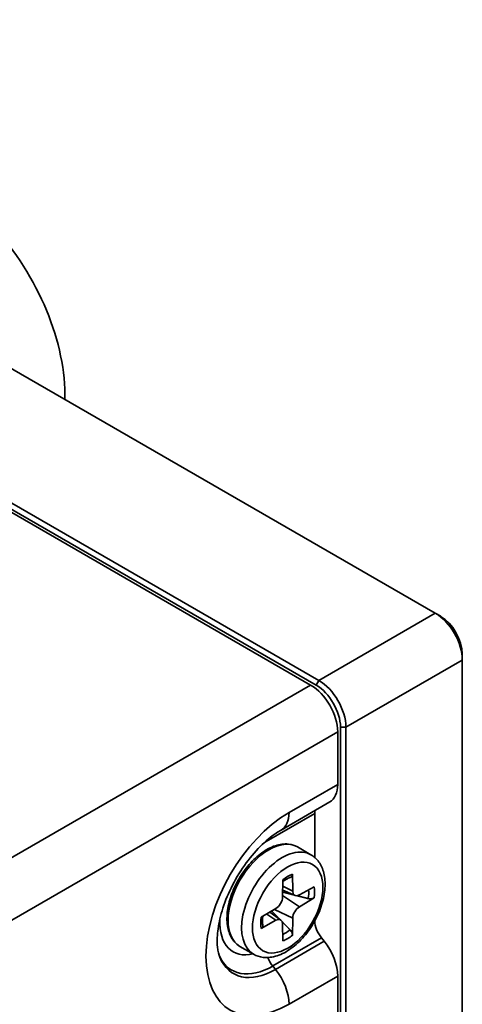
# Model space of a CAD drawing. Header units: millimetres. Extents: x 0 to 297, y 0 to 210.
# Tile 22 of 27: x 200.89 to 206.67, y 170.34 to 183.21. Entities that reach past the tile are written whole.
import ezdxf

# ---------------------------------------------------------------- set-up
doc = ezdxf.new("R2010")
doc.units = ezdxf.units.MM
doc.header["$LTSCALE"] = 0.5
doc.layers.add('Sichtbar (ISO)', color=7, linetype='Continuous', lineweight=35)
doc.layers.add('Sichtbar schmal (ISO)', color=7, linetype='Continuous', lineweight=35)

msp = doc.modelspace()

# ---------------------------------------------------------------- linework, layer by layer
at = {"layer": 'Sichtbar (ISO)'}
for p, q in [((192.878, 183.21), (206.313, 175.453)), ((191.322, 182.271), (204.757, 174.514)), ((204.793, 174.576), (191.358, 182.332)), ((191.393, 182.19), (204.686, 174.514)), ((206.313, 175.453), (206.384, 175.413)), ((206.666, 174.841), (206.666, 174.923)), ((206.666, 174.841), (206.666, 163.41)), ((205.04, 173.902), (205.04, 173.215)), ((205.075, 173.963), (205.075, 162.532)), ((205.146, 162.532), (205.146, 173.963)), ((204.3, 172.619), (204.936, 172.987)), ((204.74, 172.261), (204.74, 172.835)), ((204.69, 172.296), (204.513, 172.398)), ((204.323, 171.968), (204.32, 171.744)), ((204.452, 171.821), (204.449, 172.041)), ((204.482, 171.764), (204.321, 171.835)), ((204.731, 171.878), (204.539, 171.771)), ((204.539, 171.618), (204.731, 171.732)), ((204.233, 171.594), (204.041, 171.479)), ((204.297, 171.443), (204.155, 171.547)), ((204.041, 171.334), (204.233, 171.441)), ((204.449, 171.243), (204.452, 171.467)), ((204.32, 171.39), (204.323, 171.171)), ((204.863, 171.166), (204.828, 171.21)), ((203.94, 170.997), (203.763, 171.099)), ((205.04, 170.71), (205.04, 165.396))]:
    msp.add_line(p, q, dxfattribs=at)
for centre, major_axis, start_param, end_param in [((199.912, 179.214), (-1.106, 1.916), 3.890825, 6.283185), ((206.313, 175.045), (0.25, -0.433), 0.785398, 2.356194), ((206.384, 175.086), (-0.2, 0.346), 3.926991, 5.497787), ((204.686, 174.106), (0.25, -0.433), 0.785398, 2.356194), ((204.757, 174.147), (0.225, -0.39), 0.785398, 2.356194), ((204.793, 174.167), (-0.25, 0.433), 3.926991, 5.497787), ((204.686, 173.42), (0.25, -0.433), 0, 0.785398), ((204.916, 172.733), (-0.125, 0.217), 0.577178, 0.785398), ((204.541, 171.874), (-0.063, -0.108), 5.51524, 7.05113), ((204.231, 171.695), (-0.063, -0.108), 0.802851, 2.338741), ((204.541, 171.516), (0.063, 0.108), 0.802851, 2.338741), ((204.231, 171.338), (0.063, 0.108), 5.51524, 7.05113), ((204.916, 171.336), (-0.125, 0.217), 0.81588, 1.832596), ((204.686, 170.915), (-0.25, 0.433), 3.926991, 4.974188)]:
    msp.add_ellipse(centre, major_axis=major_axis, ratio=0.57735, start_param=start_param, end_param=end_param, dxfattribs=at)
for points, knots in [([(203.5, 170.957), (203.487, 170.987), (203.475, 171.033), (203.463, 171.151), (203.464, 171.221), (203.482, 171.38), (203.501, 171.47), (203.558, 171.661), (203.598, 171.762), (203.696, 171.964), (203.755, 172.063), (203.885, 172.247), (203.956, 172.332), (204.098, 172.474), (204.169, 172.533), (204.258, 172.594), (204.279, 172.607), (204.3, 172.619)], [1.205932, 1.205932, 1.205932, 1.205932, 1.466967, 1.466967, 1.711908, 1.711908, 1.96831, 1.96831, 2.236872, 2.236872, 2.512107, 2.512107, 2.786847, 2.786847, 3.053717, 3.053717, 3.141593, 3.141593, 3.141593, 3.141593]), ([(203.763, 171.099), (203.723, 171.122), (203.689, 171.155), (203.634, 171.239), (203.615, 171.29), (203.592, 171.407), (203.59, 171.474), (203.605, 171.615), (203.622, 171.689), (203.673, 171.836), (203.706, 171.909), (203.787, 172.047), (203.833, 172.112), (203.936, 172.229), (203.991, 172.28), (204.106, 172.363), (204.166, 172.395), (204.283, 172.434), (204.341, 172.442), (204.438, 172.431), (204.478, 172.419), (204.513, 172.398)], [0.785398, 0.785398, 0.785398, 0.785398, 1.069003, 1.069003, 1.372203, 1.372203, 1.699465, 1.699465, 2.030743, 2.030743, 2.360211, 2.360211, 2.68883, 2.68883, 3.018334, 3.018334, 3.349629, 3.349629, 3.676505, 3.676505, 3.926991, 3.926991, 3.926991, 3.926991]), ([(204.69, 172.296), (204.731, 172.273), (204.766, 172.24), (204.824, 172.159), (204.845, 172.11), (204.873, 171.997), (204.878, 171.93), (204.868, 171.79), (204.853, 171.715), (204.806, 171.566), (204.774, 171.492), (204.696, 171.353), (204.65, 171.287), (204.548, 171.169), (204.492, 171.116), (204.374, 171.031), (204.312, 170.997), (204.188, 170.957), (204.126, 170.949), (204.021, 170.961), (203.978, 170.975), (203.94, 170.997)], [3.926991, 3.926991, 3.926991, 3.926991, 4.184074, 4.184074, 4.465826, 4.465826, 4.792788, 4.792788, 5.135675, 5.135675, 5.475853, 5.475853, 5.813986, 5.813986, 6.153705, 6.153705, 6.496607, 6.496607, 6.827099, 6.827099, 7.068583, 7.068583, 7.068583, 7.068583]), ([(204.323, 171.945), (204.327, 171.948), (204.331, 171.951), (204.343, 171.96), (204.351, 171.965), (204.367, 171.975), (204.375, 171.979), (204.39, 171.988), (204.398, 171.991), (204.413, 171.998), (204.42, 172.001), (204.428, 172.003)], [2.9816925, 2.9816925, 2.9816925, 2.9816925, 3.0228974, 3.0228974, 3.1030507, 3.1030507, 3.1832041, 3.1832041, 3.2633574, 3.2633574, 3.3435107, 3.3435107, 3.3435107, 3.3435107]), ([(204.449, 172.041), (204.449, 172.033), (204.448, 172.025), (204.442, 172.014), (204.438, 172.008), (204.431, 172.004), (204.429, 172.004), (204.428, 172.003)], [0.02255835, 0.02255835, 0.02255835, 0.02255835, 0.02825515, 0.02825515, 0.03385935, 0.03385935, 0.03558591, 0.03558591, 0.03558591, 0.03558591]), ([(204.731, 171.732), (204.725, 171.728), (204.715, 171.725), (204.698, 171.721), (204.687, 171.72), (204.67, 171.72), (204.661, 171.722), (204.654, 171.724)], [0.02255835, 0.02255835, 0.02255835, 0.02255835, 0.02825515, 0.02825515, 0.03385935, 0.03385935, 0.03835278, 0.03835278, 0.03835278, 0.03835278]), ([(204.063, 171.371), (204.061, 171.378), (204.06, 171.386), (204.058, 171.402), (204.057, 171.411), (204.057, 171.429), (204.057, 171.438), (204.057, 171.456), (204.058, 171.466), (204.06, 171.481), (204.06, 171.486), (204.061, 171.491)], [1.3688783, 1.3688783, 1.3688783, 1.3688783, 1.4490316, 1.4490316, 1.5291849, 1.5291849, 1.6093382, 1.6093382, 1.6894915, 1.6894915, 1.7306965, 1.7306965, 1.7306965, 1.7306965]), ([(204.063, 171.371), (204.063, 171.369), (204.063, 171.367), (204.063, 171.36), (204.061, 171.353), (204.054, 171.343), (204.047, 171.337), (204.041, 171.334)], [0.05423061, 0.05423061, 0.05423061, 0.05423061, 0.05595717, 0.05595717, 0.06156138, 0.06156138, 0.06725817, 0.06725817, 0.06725817, 0.06725817]), ([(204.418, 171.315), (204.423, 171.309), (204.429, 171.302), (204.438, 171.288), (204.442, 171.278), (204.448, 171.261), (204.449, 171.251), (204.449, 171.243)], [0.05146374, 0.05146374, 0.05146374, 0.05146374, 0.05595717, 0.05595717, 0.06156138, 0.06156138, 0.06725817, 0.06725817, 0.06725817, 0.06725817])]:
    msp.add_open_spline(points, degree=3, knots=knots, dxfattribs=at)
for points, weights in [([(204.321, 171.809), (204.383, 171.793), (204.46, 171.773)], [1.03898290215, 1.04491251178, 1.03827576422]), ([(204.51, 171.76), (204.576, 171.744), (204.654, 171.724)], [1.03292798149, 1.02474912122, 1.00901411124]), ([(204.278, 171.458), (204.222, 171.515), (204.177, 171.561)], [1.03827576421, 1.04491251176, 1.03898290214]), ([(204.418, 171.315), (204.362, 171.372), (204.314, 171.421)], [1.00901411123, 1.02474912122, 1.03292798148])]:
    msp.add_rational_spline(points, weights, degree=2, dxfattribs=at)
at = {"layer": 'Sichtbar schmal (ISO)'}
for p, q in [((206.313, 175.453), (204.793, 174.576)), ((205.146, 173.963), (206.666, 174.841)), ((204.686, 174.514), (196.166, 169.595)), ((204.757, 174.514), (204.793, 174.576)), ((196.519, 168.983), (205.04, 173.902)), ((205.075, 173.963), (205.146, 173.963)), ((205.04, 173.215), (204.404, 172.848)), ((204.103, 172.468), (204.74, 172.835)), ((204.452, 171.821), (204.322, 171.884)), ((204.539, 171.618), (204.32, 171.766)), ((204.452, 171.467), (204.214, 171.583)), ((204.233, 171.441), (204.113, 171.522)), ((204.192, 170.843), (204.828, 171.21)), ((204.863, 171.166), (204.227, 170.799)), ((204.192, 170.843), (204.227, 170.799)), ((204.404, 170.343), (205.04, 170.71))]:
    msp.add_line(p, q, dxfattribs=at)
for centre, major_axis, start_param, end_param in [((204.404, 171.596), (-0.767, -1.329), 3.926991, 7.068583), ((204.05, 173.052), (0.25, -0.433), 0, 0.785398), ((204.138, 171.749), (-0.375, -0.65), 3.141593, 6.283185), ((204.103, 171.769), (0.428, 0.741), 0.785398, 0.826226), ((204.28, 172.366), (0.125, -0.217), 3.88955, 3.926991), ((204.315, 171.647), (0.375, 0.65), 0, 3.141593), ((204.386, 171.606), (-0.248, -0.43), 3.746377, 4.107605), ((204.357, 171.623), (-0.215, -0.372), 2.152781, 2.471623), ((204.386, 171.606), (0.248, 0.43), 5.317173, 5.678401), ((204.103, 171.769), (-0.428, -0.741), 5.456959, 6.78541), ((204.386, 171.606), (-0.248, -0.43), 5.317173, 5.678401), ((204.357, 171.623), (-0.215, -0.372), 0.66997, 0.988812), ((204.386, 171.606), (0.248, 0.43), 3.746377, 4.107605), ((204.192, 171.718), (-0.536, -0.929), 5.89729, 7.068583), ((204.227, 171.698), (-0.551, -0.954), 5.862651, 7.068583), ((204.28, 170.968), (-0.125, 0.217), 1.313674, 1.832596), ((204.05, 170.547), (0.25, -0.433), 0.785398, 1.832596)]:
    msp.add_ellipse(centre, major_axis=major_axis, ratio=0.57735, start_param=start_param, end_param=end_param, dxfattribs=at)
msp.add_ellipse((204.386, 171.606), major_axis=(0.325, 0.563), ratio=0.57735, dxfattribs=at)

doc.saveas('drawing.dxf')
